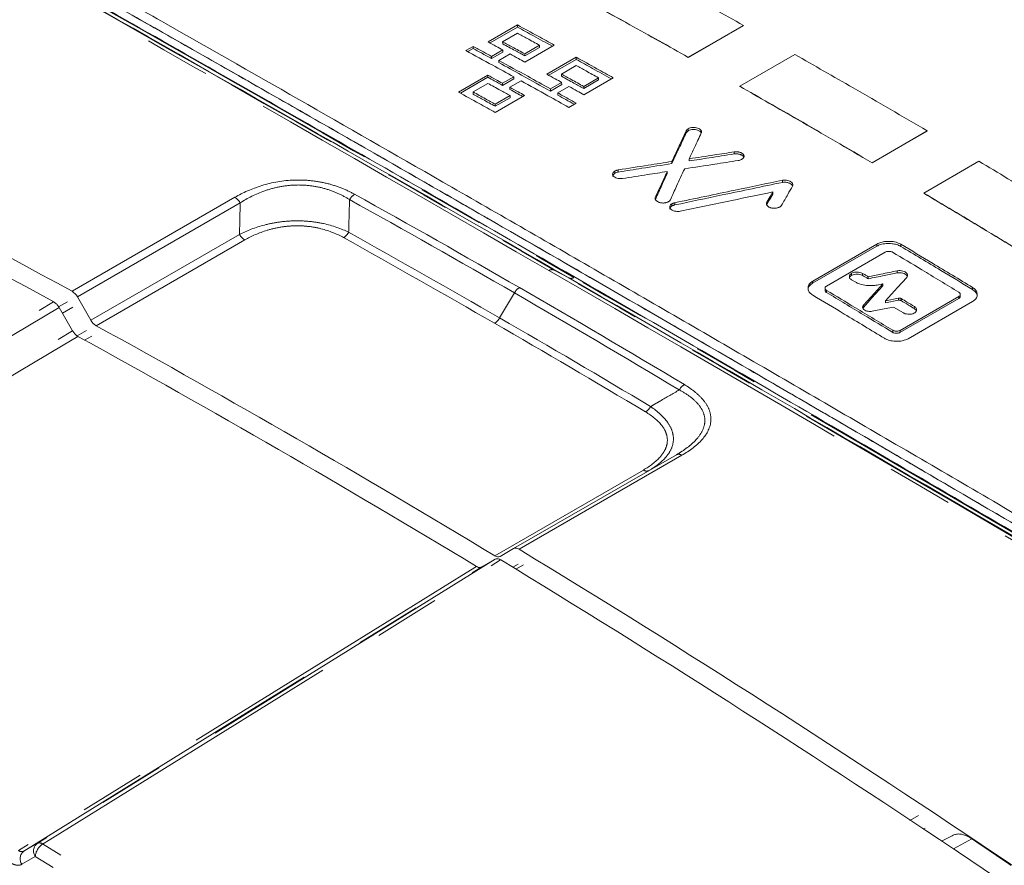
# Model space of a CAD drawing. Header units: millimetres. Extents: x 5 to 415, y 5 to 292.
# Tile 26 of 57: x 172 to 191, y 46 to 63. Entities that reach past the tile are written whole.
import ezdxf

# ---------------------------------------------------------------- set-up
doc = ezdxf.new("R2010")
doc.units = ezdxf.units.MM
doc.linetypes.add('PHANTOM', pattern=[12.7, 6.35, -1.27, 1.27, -1.27, 1.27, -1.27])

msp = doc.modelspace()

# ---------------------------------------------------------------- linework, layer by layer
at = {"color": 7, "linetype": 'Continuous', "lineweight": 15}
for p, q in [((181.307, 62.269), (181.873, 62.596)), ((181.874, 62.554), (181.873, 62.596)), ((185.162, 61.975), (186.223, 62.587)), ((185.162, 61.972), (186.223, 62.584)), ((186.223, 62.587), (186.223, 62.584)), ((181.874, 62.554), (181.345, 62.249)), ((181.588, 62.273), (181.873, 62.438)), ((181.589, 62.232), (181.588, 62.273)), ((182.015, 62.039), (182.3, 62.204)), ((182.016, 61.881), (182.581, 62.208)), ((182.301, 62.163), (182.3, 62.204)), ((180.88, 62.102), (181.021, 62.183)), ((181.022, 62.142), (180.918, 62.082)), ((181.022, 62.142), (181.021, 62.183)), ((181.591, 62.114), (181.375, 61.99)), ((181.376, 61.948), (181.592, 62.073)), ((181.732, 62.037), (181.516, 61.913)), ((181.592, 62.073), (181.591, 62.114)), ((182.016, 61.998), (182.015, 62.039)), ((182.301, 62.163), (182.016, 61.998)), ((186.154, 61.415), (187.214, 62.027)), ((181.376, 61.948), (181.375, 61.99)), ((181.517, 61.871), (181.516, 61.913)), ((182.44, 61.647), (183.006, 61.973)), ((183.007, 61.932), (182.477, 61.626)), ((182.721, 61.65), (183.006, 61.814)), ((183.007, 61.932), (183.006, 61.973)), ((185.162, 61.975), (185.162, 61.972)), ((181.302, 61.629), (180.737, 61.302)), ((181.303, 61.588), (181.302, 61.629)), ((182.722, 61.608), (182.721, 61.65)), ((180.774, 61.282), (181.303, 61.588)), ((181.018, 61.306), (181.303, 61.471)), ((181.802, 61.597), (181.586, 61.473)), ((181.587, 61.432), (181.586, 61.473)), ((181.587, 61.432), (181.803, 61.556)), ((181.942, 61.52), (181.727, 61.395)), ((181.803, 61.556), (181.802, 61.597)), ((182.724, 61.489), (182.509, 61.365)), ((182.509, 61.323), (182.725, 61.448)), ((182.725, 61.448), (182.724, 61.489)), ((183.149, 61.253), (183.715, 61.579)), ((183.149, 61.412), (183.434, 61.577)), ((183.434, 61.536), (183.149, 61.371)), ((183.434, 61.536), (183.434, 61.577)), ((181.018, 61.265), (181.018, 61.306)), ((182.011, 61.238), (181.445, 60.912)), ((181.727, 61.354), (181.727, 61.395)), ((182.509, 61.323), (182.509, 61.365)), ((182.865, 61.411), (182.649, 61.286)), ((182.65, 61.245), (182.649, 61.286)), ((183.149, 61.371), (183.149, 61.412)), ((186.154, 61.415), (186.154, 61.412)), ((181.445, 61.07), (181.73, 61.235)), ((181.73, 61.194), (181.445, 61.029)), ((181.445, 61.029), (181.445, 61.07)), ((181.73, 61.194), (181.73, 61.235)), ((182.864, 61.008), (183.004, 61.089)), ((188.704, 59.942), (189.765, 60.555)), ((188.704, 59.939), (189.765, 60.551)), ((189.765, 60.555), (189.765, 60.551)), ((184.848, 59.925), (184.847, 59.966)), ((185.182, 59.977), (185.182, 60.018)), ((188.704, 59.942), (188.704, 59.939)), ((189.696, 59.357), (190.757, 59.97)), ((184.758, 59.732), (184.758, 59.773)), ((186.788, 59.339), (186.788, 59.38)), ((189.696, 59.357), (189.696, 59.354)), ((188.795, 58.337), (187.557, 57.623)), ((187.558, 57.663), (188.795, 58.377)), ((187.823, 57.567), (188.955, 58.22)), ((188.308, 57.688), (188.374, 57.648)), ((188.625, 57.707), (188.626, 57.747)), ((187.796, 57.527), (187.795, 57.486)), ((188.8, 57.587), (188.911, 57.61)), ((188.91, 57.569), (188.911, 57.61)), ((173.66, 56.91), (173.401, 57.359)), ((188.958, 57.244), (189.208, 57.295)), ((188.958, 57.244), (188.959, 57.285)), ((189.209, 57.335), (188.959, 57.285)), ((190.371, 57.326), (189.239, 56.673)), ((189.24, 56.713), (190.372, 57.366)), ((189.399, 56.553), (190.637, 57.268)), ((190.398, 57.366), (190.399, 57.407)), ((173.047, 57.155), (173.306, 56.706)), ((188.534, 57.156), (188.526, 57.143)), ((189.304, 57.051), (189.117, 57.164)), ((184.935, 54.32), (181.8, 52.511)), ((181.541, 52.361), (181.8, 52.511)), ((181.446, 52.306), (181.187, 52.157)), ((181.887, 52.209), (181.783, 52.151)), ((190.241, 46.983), (190.04, 46.876))]:
    msp.add_line(p, q, dxfattribs=at)
at = {"color": 8, "linetype": 'PHANTOM', "lineweight": 0}
for p, q in [((185.123, 60.518), (185.123, 60.559)), ((185.162, 60.557), (185.162, 60.598)), ((186.047, 60.111), (186.047, 60.152)), ((183.748, 59.741), (183.748, 59.782)), ((183.815, 59.763), (183.815, 59.804)), ((186.977, 59.564), (186.977, 59.604)), ((173.297, 57.467), (176.432, 59.277)), ((176.535, 59.169), (173.401, 57.359)), ((184.527, 59.233), (184.527, 59.274)), ((184.847, 59.11), (184.847, 59.151)), ((184.902, 59.13), (184.902, 59.171)), ((186.675, 59.14), (186.675, 59.181)), ((173.66, 56.91), (176.521, 58.562)), ((176.624, 58.455), (173.763, 56.803)), ((188.795, 58.337), (188.795, 58.377)), ((189.255, 58.332), (189.255, 58.373)), ((182.862, 57.723), (182.579, 57.876)), ((189.186, 57.82), (189.186, 57.861)), ((187.557, 57.623), (187.558, 57.663)), ((188.307, 57.772), (188.308, 57.813)), ((188.52, 57.77), (188.52, 57.81)), ((187.823, 57.443), (187.823, 57.484)), ((190.636, 57.5), (190.636, 57.54)), ((173.039, 57.168), (173.21, 57.266)), ((181.814, 57.435), (181.53, 56.954)), ((189.208, 57.295), (189.209, 57.335)), ((189.261, 57.287), (189.262, 57.328)), ((190.371, 57.326), (190.372, 57.366)), ((173.314, 57.158), (173.112, 57.043)), ((188.534, 57.156), (188.534, 57.197)), ((189.515, 57.133), (189.516, 57.174)), ((173.395, 56.608), (173.573, 56.71)), ((189.098, 56.675), (189.099, 56.715)), ((189.239, 56.673), (189.24, 56.713)), ((173.676, 56.602), (173.54, 56.524)), ((181.904, 52.498), (185.038, 54.308)), ((184.299, 54.024), (181.437, 52.373)), ((181.843, 52.114), (181.99, 52.197)), ((189.593, 47.369), (189.426, 47.272)), ((189.683, 47.107), (189.724, 47.13)), ((172.627, 46.834), (172.368, 46.685)), ((190.271, 46.727), (190.624, 46.921)), ((172.33, 46.432), (172.589, 46.581))]:
    msp.add_line(p, q, dxfattribs=at)
at = {"color": 7, "linetype": 'Continuous', "lineweight": 15, "flags": 128}
for points in [[(186.675, 59.181), (186.739, 59.292), (186.788, 59.38)], [(186.788, 59.339), (186.725, 59.228), (186.675, 59.14)], [(188.52, 57.81), (188.533, 57.802), (188.547, 57.795), (188.56, 57.787), (188.573, 57.779), (188.586, 57.771), (188.599, 57.763), (188.613, 57.755), (188.626, 57.747)], [(188.625, 57.707), (188.612, 57.715), (188.599, 57.723), (188.585, 57.73), (188.572, 57.738), (188.559, 57.746), (188.546, 57.754), (188.533, 57.762), (188.52, 57.77)], [(188.959, 57.285), (189.188, 57.537), (189.369, 57.735)], [(188.534, 57.197), (188.745, 57.428), (188.911, 57.61)], [(188.91, 57.569), (188.699, 57.338), (188.534, 57.156)], [(188.702, 57.081), (188.935, 57.127), (189.117, 57.164)]]:
    msp.add_lwpolyline(points, dxfattribs=at)
at = {"color": 8, "linetype": 'PHANTOM', "lineweight": 0, "flags": 128}
for points in [[(163.936, 51.899), (164.082, 51.987), (165.225, 52.667), (169.797, 55.389), (172.943, 57.263)], [(173.047, 57.155), (168.474, 54.432), (164.04, 51.792)], [(164.299, 51.343), (168.732, 53.983), (173.306, 56.706)], [(173.41, 56.599), (173.124, 56.429), (171.981, 55.748), (167.41, 53.026), (164.402, 51.235)], [(181.084, 52.169), (180.804, 51.995), (179.685, 51.301), (175.209, 48.523), (172.265, 46.696)], [(172.368, 46.685), (176.709, 49.378), (181.187, 52.157)], [(181.446, 52.306), (176.969, 49.528), (172.627, 46.834)], [(172.731, 46.822), (172.874, 46.911), (173.993, 47.605), (178.469, 50.383), (181.55, 52.294)]]:
    msp.add_lwpolyline(points, dxfattribs=at)
at = {"color": 7, "linetype": 'Continuous', "lineweight": 15}
for centre, radius, start, end in [((95.903, -118.623), 218.509, 55.82594, 64.17944), ((86.87, -123.116), 217.442, 56.86142, 63.14396), ((76.831, -118.725), 200.872, 61.29919, 64.33912), ((76.134, -119.583), 201.61, 61.30275, 64.09217), ((173.151, 57.222), 0.285, 28.7306, 59.1356), ((173.91, 57.047), 0.285, 208.7443, 239.0187), ((68.524, -134.359), 218.216, 58.83931, 61.16607), ((68.17, -134.563), 218.216, 58.8393, 61.16607), ((181.842, 52.417), 0.103, 52.8, 113.8963), ((181.499, 52.454), 0.102, 232.9666, 293.9412), ((58.781, -149.992), 236.985, 55.97606, 58.6987), ((58.839, -149.543), 236.212, 56.19169, 58.70155), ((59.596, -139.788), 217.27, 58.72883, 61.27654), ((53.834, -157.468), 245.939, 55.99423, 56.20714), ((53.474, -157.673), 245.953, 55.99423, 56.20714)]:
    msp.add_arc(centre, radius, start, end, dxfattribs=at)
at = {"color": 8, "linetype": 'PHANTOM', "lineweight": 0}
for centre, radius, start, end in [((176.285, 59.032), 0.285, 28.7306, 59.1356), ((178.886, 59.097), 0.28, 121.9278, 151.207), ((178.377, 58.738), 0.281, 301.929, 331.1563), ((176.771, 58.699), 0.285, 208.7443, 239.0187), ((182.539, 57.782), 0.102, 67.2688, 125.3688), ((182.902, 57.817), 0.102, 247.2688, 305.3688), ((182.064, 57.294), 0.287, 121.9007, 150.557), ((181.281, 57.095), 0.287, 301.9007, 330.557), ((185.243, 55.42), 0.294, 121.8712, 149.8877), ((184.184, 55.393), 0.293, 301.8702, 329.9415), ((184.976, 54.226), 0.103, 52.8, 113.8963), ((184.361, 54.107), 0.103, 233.1243, 292.2304), ((172.742, 46.688), 0.186, 128.0321, 214.9702), ((172.669, 46.739), 0.104, 53.209, 113.441), ((172.483, 46.538), 0.186, 128.0321, 214.9702), ((172.905, 46.558), 0.316, 123.3172, 175.7375), ((51.022, -153.182), 234.126, 56.7131, 58.67815), ((50.985, -153.25), 233.924, 56.7131, 58.67815)]:
    msp.add_arc(centre, radius, start, end, dxfattribs=at)
at = {"color": 7, "linetype": 'Continuous', "lineweight": 15}
for points, knots in [([(209.06, 61.525), (208.948, 61.604), (208.39, 62.001), (206.93, 63.019), (204.655, 64.537), (201.814, 66.322), (198.857, 68.062), (195.781, 69.748), (192.66, 71.349), (190.54, 72.335), (189.479, 72.828)], [0, 0, 0, 0, 0.0180528, 0.0902651, 0.2346967, 0.3792035, 0.5341697, 0.6892287, 0.8445676, 1, 1, 1, 1]), ([(185.253, 70.95), (185.915, 70.613), (187.241, 69.939), (189.231, 68.892), (191.223, 67.818), (193.606, 66.498), (196.378, 64.913), (199.542, 63.032), (202.707, 61.084), (204.815, 59.727), (205.869, 59.048)], [0, 0, 0, 0, 0.09655, 0.193115, 0.289723, 0.386346, 0.539615, 0.692942, 0.846442, 1, 1, 1, 1]), ([(183.673, 63.995), (184.148, 63.736), (184.998, 63.272), (185.848, 62.796), (186.223, 62.587)], [0, 0, 0, 0, 0.56, 1, 1, 1, 1]), ([(173.425, 63.572), (173.536, 63.509), (174.094, 63.193), (175.554, 62.364), (177.829, 61.067), (180.672, 59.437), (183.632, 57.731), (186.713, 55.945), (189.84, 54.124), (191.964, 52.879), (193.026, 52.256)], [0, 0, 0, 0, 0.018033, 0.090167, 0.234443, 0.378793, 0.533861, 0.689023, 0.844465, 1, 1, 1, 1]), ([(173.435, 63.362), (173.548, 63.298), (174.112, 62.979), (175.132, 62.399), (176.505, 61.618), (177.889, 60.827), (179.052, 60.162), (180.222, 59.491), (181.399, 58.814), (182.584, 58.131), (183.777, 57.442), (184.976, 56.748), (186.426, 55.907), (187.642, 55.2), (188.865, 54.487), (190.084, 53.776), (191.549, 52.919), (192.526, 52.346), (193.015, 52.059)], [0, 0, 0, 0, 0.018233, 0.091166, 0.164099, 0.237032, 0.309966, 0.346432, 0.419365, 0.492298, 0.528764, 0.601697, 0.67463, 0.747564, 0.78403, 0.856963, 0.928477, 1, 1, 1, 1]), ([(173.436, 63.362), (174.21, 62.923), (176.533, 61.605), (180.508, 59.329), (185.408, 56.501), (189.595, 54.064), (192.16, 52.56), (193.016, 52.059)], [0, 0, 0, 0, 0.124731, 0.374363, 0.624267, 0.874628, 1, 1, 1, 1]), ([(182.612, 63.383), (183.088, 63.123), (183.938, 62.66), (184.788, 62.184), (185.162, 61.975)], [0, 0, 0, 0, 0.56, 1, 1, 1, 1]), ([(182.612, 63.38), (183.088, 63.12), (183.938, 62.656), (184.788, 62.181), (185.162, 61.972)], [0, 0, 0, 0, 0.5599997, 1, 1, 1, 1]), ([(173.444, 63.194), (174.217, 62.756), (176.537, 61.439), (180.508, 59.166), (185.403, 56.34), (189.588, 53.905), (192.151, 52.402), (193.007, 51.901)], [0, 0, 0, 0, 0.1246589, 0.3742046, 0.6241655, 0.8745059, 1, 1, 1, 1]), ([(181.873, 62.596), (182.005, 62.524), (182.241, 62.395), (182.477, 62.265), (182.581, 62.208)], [0, 0, 0, 0, 0.56, 1, 1, 1, 1]), ([(182.3, 62.204), (182.221, 62.248), (182.078, 62.326), (181.936, 62.404), (181.873, 62.438)], [0, 0, 0, 0, 0.56, 1, 1, 1, 1]), ([(182.545, 62.187), (182.425, 62.253), (182.201, 62.376), (181.978, 62.498), (181.874, 62.554)], [0, 0, 0, 0, 0.535687, 1, 1, 1, 1]), ([(181.307, 62.269), (181.36, 62.24), (181.455, 62.189), (181.549, 62.137), (181.591, 62.114)], [0, 0, 0, 0, 0.56, 1, 1, 1, 1]), ([(182.015, 62.039), (181.936, 62.083), (181.793, 62.161), (181.651, 62.239), (181.588, 62.273)], [0, 0, 0, 0, 0.56, 1, 1, 1, 1]), ([(181.589, 62.232), (181.669, 62.189), (181.811, 62.111), (181.954, 62.033), (182.016, 61.998)], [0, 0, 0, 0, 0.56, 1, 1, 1, 1]), ([(180.88, 62.102), (181.052, 62.008), (181.359, 61.841), (181.667, 61.672), (181.802, 61.597)], [0, 0, 0, 0, 0.56, 1, 1, 1, 1]), ([(181.021, 62.183), (181.087, 62.147), (181.205, 62.083), (181.323, 62.018), (181.375, 61.99)], [0, 0, 0, 0, 0.56, 1, 1, 1, 1]), ([(181.376, 61.948), (181.31, 61.984), (181.192, 62.049), (181.074, 62.114), (181.022, 62.142)], [0, 0, 0, 0, 0.56, 1, 1, 1, 1]), ([(181.732, 62.037), (181.785, 62.008), (181.879, 61.956), (181.974, 61.904), (182.016, 61.881)], [0, 0, 0, 0, 0.56, 1, 1, 1, 1]), ([(189.765, 60.555), (189.289, 60.833), (188.439, 61.329), (187.588, 61.814), (187.214, 62.027)], [0, 0, 0, 0, 0.5599997, 1, 1, 1, 1]), ([(181.516, 61.913), (181.701, 61.811), (182.032, 61.629), (182.363, 61.445), (182.509, 61.365)], [0, 0, 0, 0, 0.56, 1, 1, 1, 1]), ([(182.509, 61.323), (182.324, 61.426), (181.993, 61.61), (181.663, 61.791), (181.517, 61.871)], [0, 0, 0, 0, 0.56, 1, 1, 1, 1]), ([(183.006, 61.973), (183.138, 61.9), (183.375, 61.769), (183.611, 61.637), (183.715, 61.579)], [0, 0, 0, 0, 0.56, 1, 1, 1, 1]), ([(183.434, 61.577), (183.354, 61.621), (183.211, 61.7), (183.069, 61.779), (183.006, 61.814)], [0, 0, 0, 0, 0.56, 1, 1, 1, 1]), ([(183.679, 61.558), (183.559, 61.625), (183.335, 61.75), (183.111, 61.874), (183.007, 61.932)], [0, 0, 0, 0, 0.5360417, 1, 1, 1, 1]), ([(181.302, 61.629), (181.355, 61.6), (181.45, 61.548), (181.544, 61.496), (181.586, 61.473)], [0, 0, 0, 0, 0.56, 1, 1, 1, 1]), ([(182.44, 61.647), (182.493, 61.617), (182.588, 61.565), (182.683, 61.512), (182.724, 61.489)], [0, 0, 0, 0, 0.56, 1, 1, 1, 1]), ([(183.149, 61.412), (183.069, 61.457), (182.927, 61.536), (182.784, 61.615), (182.721, 61.65)], [0, 0, 0, 0, 0.56, 1, 1, 1, 1]), ([(181.587, 61.432), (181.534, 61.461), (181.439, 61.513), (181.345, 61.565), (181.303, 61.588)], [0, 0, 0, 0, 0.56, 1, 1, 1, 1]), ([(181.303, 61.471), (181.382, 61.427), (181.525, 61.348), (181.667, 61.27), (181.73, 61.235)], [0, 0, 0, 0, 0.56, 1, 1, 1, 1]), ([(181.942, 61.52), (182.114, 61.424), (182.421, 61.255), (182.729, 61.083), (182.864, 61.008)], [0, 0, 0, 0, 0.56, 1, 1, 1, 1]), ([(182.722, 61.608), (182.802, 61.564), (182.944, 61.485), (183.087, 61.406), (183.149, 61.371)], [0, 0, 0, 0, 0.56, 1, 1, 1, 1]), ([(180.737, 61.302), (180.869, 61.23), (181.105, 61.1), (181.341, 60.969), (181.445, 60.912)], [0, 0, 0, 0, 0.56, 1, 1, 1, 1]), ([(181.018, 61.306), (181.097, 61.262), (181.24, 61.184), (181.382, 61.105), (181.445, 61.07)], [0, 0, 0, 0, 0.56, 1, 1, 1, 1]), ([(181.445, 61.029), (181.366, 61.073), (181.223, 61.152), (181.081, 61.23), (181.018, 61.265)], [0, 0, 0, 0, 0.56, 1, 1, 1, 1]), ([(181.727, 61.395), (181.78, 61.366), (181.874, 61.314), (181.969, 61.261), (182.011, 61.238)], [0, 0, 0, 0, 0.56, 1, 1, 1, 1]), ([(181.974, 61.217), (181.934, 61.24), (181.851, 61.285), (181.769, 61.331), (181.727, 61.354)], [0, 0, 0, 0, 0.494451, 1, 1, 1, 1]), ([(182.649, 61.286), (182.716, 61.25), (182.834, 61.184), (182.952, 61.118), (183.004, 61.089)], [0, 0, 0, 0, 0.56, 1, 1, 1, 1]), ([(182.968, 61.068), (182.914, 61.098), (182.808, 61.157), (182.702, 61.216), (182.65, 61.245)], [0, 0, 0, 0, 0.509496, 1, 1, 1, 1]), ([(182.865, 61.411), (182.918, 61.381), (183.013, 61.329), (183.107, 61.276), (183.149, 61.253)], [0, 0, 0, 0, 0.56, 1, 1, 1, 1]), ([(188.704, 59.942), (188.228, 60.22), (187.378, 60.717), (186.528, 61.202), (186.154, 61.415)], [0, 0, 0, 0, 0.5599997, 1, 1, 1, 1]), ([(188.704, 59.939), (188.228, 60.217), (187.378, 60.713), (186.528, 61.198), (186.154, 61.412)], [0, 0, 0, 0, 0.56, 1, 1, 1, 1]), ([(185.123, 60.559), (185.072, 60.448), (184.98, 60.251), (184.888, 60.053), (184.847, 59.966)], [0, 0, 0, 0, 0.56, 1, 1, 1, 1]), ([(184.848, 59.925), (184.899, 60.036), (184.991, 60.234), (185.083, 60.431), (185.123, 60.518)], [0, 0, 0, 0, 0.56, 1, 1, 1, 1]), ([(185.123, 60.559), (185.126, 60.564), (185.131, 60.573), (185.144, 60.586), (185.156, 60.594), (185.162, 60.598)], [0, 0, 0, 0, 0.315252, 0.6521569, 1, 1, 1, 1]), ([(185.162, 60.557), (185.157, 60.553), (185.145, 60.546), (185.132, 60.533), (185.126, 60.523), (185.123, 60.518)], [0, 0, 0, 0, 0.31502, 0.65204, 1, 1, 1, 1]), ([(185.162, 60.598), (185.174, 60.604), (185.199, 60.615), (185.247, 60.624), (185.297, 60.623), (185.342, 60.612), (185.38, 60.593), (185.409, 60.567), (185.421, 60.539), (185.415, 60.522), (185.413, 60.515)], [0, 0, 0, 0, 0.122074, 0.247032, 0.379617, 0.501034, 0.623834, 0.767447, 0.915764, 1, 1, 1, 1]), ([(185.412, 60.513), (185.411, 60.516), (185.407, 60.529), (185.384, 60.549), (185.347, 60.569), (185.3, 60.581), (185.253, 60.583), (185.203, 60.576), (185.177, 60.564), (185.162, 60.557)], [0, 0, 0, 0, 0.0553482, 0.2100236, 0.3867954, 0.5348148, 0.6832284, 0.8280128, 1, 1, 1, 1]), ([(185.413, 60.515), (185.37, 60.423), (185.293, 60.257), (185.216, 60.091), (185.182, 60.018)], [0, 0, 0, 0, 0.56, 1, 1, 1, 1]), ([(185.182, 60.018), (185.344, 60.043), (185.632, 60.088), (185.92, 60.132), (186.047, 60.152)], [0, 0, 0, 0, 0.56, 1, 1, 1, 1]), ([(186.047, 60.111), (185.886, 60.086), (185.598, 60.041), (185.309, 59.997), (185.182, 59.977)], [0, 0, 0, 0, 0.56, 1, 1, 1, 1]), ([(186.047, 60.152), (186.055, 60.153), (186.07, 60.155), (186.093, 60.155), (186.116, 60.153), (186.139, 60.149), (186.163, 60.142), (186.184, 60.134), (186.203, 60.123), (186.218, 60.11), (186.228, 60.097), (186.234, 60.083), (186.237, 60.069), (186.235, 60.054), (186.228, 60.04), (186.218, 60.027), (186.204, 60.015), (186.187, 60.004), (186.166, 59.995), (186.147, 59.989), (186.134, 59.986), (186.128, 59.985), (186.125, 59.985)], [0, 0, 0, 0, 0.0482177, 0.0977794, 0.1474138, 0.1981923, 0.2538391, 0.3110493, 0.3671716, 0.4252941, 0.4763101, 0.5286819, 0.5819084, 0.6367867, 0.6879073, 0.7404258, 0.7934539, 0.847808, 0.9046371, 0.9633538, 0.9816395, 1, 1, 1, 1]), ([(186.231, 60.048), (186.23, 60.051), (186.227, 60.059), (186.217, 60.07), (186.203, 60.082), (186.185, 60.092), (186.165, 60.101), (186.143, 60.107), (186.118, 60.112), (186.092, 60.114), (186.071, 60.114), (186.056, 60.112), (186.05, 60.111), (186.047, 60.111)], [0, 0, 0, 0, 0.065367, 0.170246, 0.278318, 0.379974, 0.484433, 0.589456, 0.697111, 0.809531, 0.925671, 0.962757, 1, 1, 1, 1]), ([(183.815, 59.804), (184.008, 59.834), (184.352, 59.888), (184.696, 59.942), (184.847, 59.966)], [0, 0, 0, 0, 0.56, 1, 1, 1, 1]), ([(184.848, 59.925), (184.655, 59.895), (184.311, 59.841), (183.967, 59.787), (183.815, 59.763)], [0, 0, 0, 0, 0.56, 1, 1, 1, 1]), ([(185.093, 59.825), (185.286, 59.855), (185.63, 59.908), (185.974, 59.961), (186.125, 59.985)], [0, 0, 0, 0, 0.56, 1, 1, 1, 1]), ([(193.307, 58.434), (192.831, 58.724), (191.981, 59.241), (191.131, 59.747), (190.757, 59.97)], [0, 0, 0, 0, 0.56, 1, 1, 1, 1]), ([(183.893, 59.638), (183.879, 59.637), (183.851, 59.634), (183.807, 59.64), (183.763, 59.654), (183.727, 59.675), (183.706, 59.702), (183.703, 59.73), (183.715, 59.758), (183.736, 59.773), (183.748, 59.782)], [0, 0, 0, 0, 0.108642, 0.219385, 0.347188, 0.493273, 0.615616, 0.738286, 0.85792, 1, 1, 1, 1]), ([(183.748, 59.741), (183.738, 59.734), (183.718, 59.719), (183.705, 59.697), (183.707, 59.684), (183.707, 59.68)], [0, 0, 0, 0, 0.406974, 0.823424, 1, 1, 1, 1]), ([(183.748, 59.782), (183.754, 59.785), (183.766, 59.791), (183.789, 59.799), (183.806, 59.802), (183.815, 59.804)], [0, 0, 0, 0, 0.314942, 0.651998, 1, 1, 1, 1]), ([(183.815, 59.763), (183.807, 59.762), (183.791, 59.759), (183.768, 59.751), (183.755, 59.744), (183.748, 59.741)], [0, 0, 0, 0, 0.315301, 0.652185, 1, 1, 1, 1]), ([(183.893, 59.638), (184.054, 59.663), (184.343, 59.708), (184.631, 59.753), (184.758, 59.773)], [0, 0, 0, 0, 0.56, 1, 1, 1, 1]), ([(184.758, 59.773), (184.715, 59.68), (184.638, 59.514), (184.561, 59.347), (184.527, 59.274)], [0, 0, 0, 0, 0.56, 1, 1, 1, 1]), ([(184.527, 59.233), (184.57, 59.327), (184.647, 59.493), (184.724, 59.659), (184.758, 59.732)], [0, 0, 0, 0, 0.56, 1, 1, 1, 1]), ([(185.093, 59.825), (185.041, 59.714), (184.949, 59.515), (184.858, 59.317), (184.817, 59.229)], [0, 0, 0, 0, 0.56, 1, 1, 1, 1]), ([(184.902, 59.171), (185.289, 59.252), (185.981, 59.397), (186.672, 59.541), (186.977, 59.604)], [0, 0, 0, 0, 0.56, 1, 1, 1, 1]), ([(186.977, 59.564), (186.589, 59.483), (185.898, 59.339), (185.206, 59.194), (184.902, 59.13)], [0, 0, 0, 0, 0.56, 1, 1, 1, 1]), ([(186.977, 59.604), (186.99, 59.606), (187.016, 59.61), (187.057, 59.606), (187.1, 59.594), (187.141, 59.574), (187.169, 59.547), (187.18, 59.518), (187.174, 59.502), (187.171, 59.494)], [0, 0, 0, 0, 0.121694, 0.244371, 0.382742, 0.549759, 0.739439, 0.876611, 1, 1, 1, 1]), ([(187.171, 59.495), (187.171, 59.497), (187.168, 59.506), (187.149, 59.525), (187.114, 59.548), (187.066, 59.564), (187.017, 59.569), (186.99, 59.565), (186.977, 59.564)], [0, 0, 0, 0, 0.026733, 0.205, 0.420162, 0.664479, 0.841108, 1, 1, 1, 1]), ([(185.005, 59.008), (185.338, 59.077), (185.932, 59.202), (186.527, 59.325), (186.788, 59.38)], [0, 0, 0, 0, 0.56, 1, 1, 1, 1]), ([(186.96, 59.125), (186.999, 59.194), (187.07, 59.317), (187.14, 59.44), (187.171, 59.494)], [0, 0, 0, 0, 0.56, 1, 1, 1, 1]), ([(192.246, 57.821), (191.77, 58.111), (190.92, 58.629), (190.07, 59.135), (189.696, 59.357)], [0, 0, 0, 0, 0.56, 1, 1, 1, 1]), ([(192.246, 57.818), (191.77, 58.108), (190.92, 58.625), (190.07, 59.132), (189.696, 59.354)], [0, 0, 0, 0, 0.56, 1, 1, 1, 1]), ([(184.817, 59.229), (184.815, 59.225), (184.81, 59.217), (184.799, 59.205), (184.784, 59.195), (184.766, 59.185), (184.745, 59.177), (184.722, 59.171), (184.696, 59.167), (184.671, 59.166), (184.648, 59.168), (184.625, 59.172), (184.602, 59.179), (184.58, 59.189), (184.56, 59.201), (184.544, 59.213), (184.533, 59.227), (184.526, 59.24), (184.523, 59.253), (184.523, 59.263), (184.525, 59.27), (184.526, 59.273), (184.527, 59.274)], [0, 0, 0, 0, 0.0488776, 0.0991226, 0.1493124, 0.2006778, 0.2564897, 0.3139057, 0.3694798, 0.4272308, 0.4746791, 0.5235525, 0.5826424, 0.6434346, 0.7034562, 0.7649347, 0.8196219, 0.8757555, 0.9201869, 0.9658114, 0.9828663, 1, 1, 1, 1]), ([(185.005, 59.008), (184.991, 59.006), (184.964, 59.002), (184.919, 59.006), (184.874, 59.018), (184.835, 59.038), (184.809, 59.064), (184.802, 59.091), (184.81, 59.119), (184.828, 59.139), (184.843, 59.148), (184.847, 59.151)], [0, 0, 0, 0, 0.104076, 0.2099953, 0.3321127, 0.4733632, 0.5946484, 0.7164552, 0.8294858, 0.956294, 1, 1, 1, 1]), ([(184.847, 59.151), (184.85, 59.153), (184.856, 59.156), (184.865, 59.16), (184.874, 59.163), (184.883, 59.166), (184.892, 59.169), (184.899, 59.17), (184.902, 59.171)], [0, 0, 0, 0, 0.188699, 0.378713, 0.532266, 0.686505, 0.842883, 1, 1, 1, 1]), ([(186.96, 59.125), (186.957, 59.121), (186.952, 59.112), (186.939, 59.101), (186.924, 59.091), (186.905, 59.082), (186.883, 59.074), (186.859, 59.069), (186.832, 59.066), (186.807, 59.066), (186.782, 59.068), (186.758, 59.073), (186.736, 59.08), (186.716, 59.089), (186.7, 59.099), (186.686, 59.112), (186.676, 59.125), (186.67, 59.14), (186.667, 59.155), (186.669, 59.167), (186.672, 59.176), (186.674, 59.179), (186.675, 59.181)], [0, 0, 0, 0, 0.047978, 0.097292, 0.146703, 0.197248, 0.25278, 0.309871, 0.365885, 0.42391, 0.474629, 0.526687, 0.579799, 0.634526, 0.686012, 0.738917, 0.792092, 0.846601, 0.903515, 0.962313, 0.981116, 1, 1, 1, 1]), ([(184.847, 59.11), (184.837, 59.103), (184.817, 59.089), (184.804, 59.067), (184.806, 59.054), (184.807, 59.05)], [0, 0, 0, 0, 0.406722, 0.823213, 1, 1, 1, 1]), ([(184.902, 59.13), (184.898, 59.129), (184.89, 59.128), (184.88, 59.125), (184.871, 59.121), (184.862, 59.118), (184.854, 59.114), (184.85, 59.111), (184.847, 59.11)], [0, 0, 0, 0, 0.189279, 0.379877, 0.533146, 0.687096, 0.843179, 1, 1, 1, 1]), ([(188.795, 58.377), (188.82, 58.389), (188.869, 58.412), (188.968, 58.429), (189.078, 58.429), (189.182, 58.41), (189.234, 58.383), (189.255, 58.373)], [0, 0, 0, 0, 0.187888, 0.375121, 0.5968, 0.836977, 1, 1, 1, 1]), ([(189.255, 58.332), (189.23, 58.344), (189.18, 58.369), (189.081, 58.387), (188.971, 58.389), (188.867, 58.372), (188.815, 58.347), (188.795, 58.337)], [0, 0, 0, 0, 0.188806, 0.376953, 0.599681, 0.839978, 1, 1, 1, 1]), ([(189.096, 58.219), (189.089, 58.222), (189.075, 58.229), (189.046, 58.235), (189.012, 58.236), (188.979, 58.232), (188.962, 58.224), (188.955, 58.22)], [0, 0, 0, 0, 0.165179, 0.357734, 0.577258, 0.817144, 1, 1, 1, 1]), ([(190.371, 57.45), (190.133, 57.594), (189.708, 57.852), (189.283, 58.107), (189.096, 58.219)], [0, 0, 0, 0, 0.56, 1, 1, 1, 1]), ([(190.636, 57.54), (190.379, 57.697), (189.918, 57.976), (189.458, 58.251), (189.255, 58.373)], [0, 0, 0, 0, 0.56, 1, 1, 1, 1]), ([(189.255, 58.332), (189.512, 58.178), (189.973, 57.902), (190.433, 57.623), (190.636, 57.5)], [0, 0, 0, 0, 0.56, 1, 1, 1, 1]), ([(188.308, 57.813), (188.319, 57.818), (188.343, 57.829), (188.389, 57.836), (188.44, 57.836), (188.487, 57.827), (188.511, 57.815), (188.52, 57.81)], [0, 0, 0, 0, 0.1884162, 0.3815792, 0.6037156, 0.8440056, 1, 1, 1, 1]), ([(189.186, 57.861), (189.082, 57.839), (188.895, 57.802), (188.708, 57.764), (188.626, 57.747)], [0, 0, 0, 0, 0.56, 1, 1, 1, 1]), ([(189.369, 57.735), (189.375, 57.743), (189.387, 57.761), (189.386, 57.79), (189.37, 57.818), (189.337, 57.841), (189.294, 57.858), (189.245, 57.866), (189.207, 57.865), (189.19, 57.861), (189.186, 57.861)], [0, 0, 0, 0, 0.1338482, 0.2705515, 0.4133072, 0.54422, 0.6856694, 0.8432946, 0.9697246, 1, 1, 1, 1]), ([(189.186, 57.82), (189.199, 57.822), (189.228, 57.826), (189.274, 57.821), (189.319, 57.808), (189.359, 57.788), (189.371, 57.769), (189.376, 57.761)], [0, 0, 0, 0, 0.180404, 0.364728, 0.576978, 0.812202, 1, 1, 1, 1]), ([(187.558, 57.393), (187.538, 57.408), (187.498, 57.437), (187.468, 57.496), (187.466, 57.561), (187.497, 57.621), (187.54, 57.651), (187.558, 57.663)], [0, 0, 0, 0, 0.189075, 0.377497, 0.600208, 0.840208, 1, 1, 1, 1]), ([(188.308, 57.688), (188.299, 57.695), (188.28, 57.709), (188.266, 57.736), (188.266, 57.766), (188.28, 57.794), (188.3, 57.807), (188.308, 57.813)], [0, 0, 0, 0, 0.18931, 0.383488, 0.60671, 0.847079, 1, 1, 1, 1]), ([(188.307, 57.772), (188.298, 57.766), (188.28, 57.752), (188.267, 57.73), (188.268, 57.716), (188.268, 57.711)], [0, 0, 0, 0, 0.382601, 0.774689, 1, 1, 1, 1]), ([(188.52, 57.77), (188.508, 57.775), (188.485, 57.787), (188.439, 57.795), (188.387, 57.796), (188.34, 57.788), (188.316, 57.777), (188.307, 57.772)], [0, 0, 0, 0, 0.189352, 0.383486, 0.606667, 0.847034, 1, 1, 1, 1]), ([(188.8, 57.587), (188.768, 57.583), (188.69, 57.571), (188.56, 57.581), (188.447, 57.609), (188.393, 57.638), (188.374, 57.648)], [0, 0, 0, 0, 0.220344, 0.527782, 0.837454, 1, 1, 1, 1]), ([(188.625, 57.707), (188.73, 57.728), (188.916, 57.766), (189.103, 57.804), (189.186, 57.82)], [0, 0, 0, 0, 0.56, 1, 1, 1, 1]), ([(187.557, 57.623), (187.537, 57.608), (187.498, 57.58), (187.47, 57.532), (187.471, 57.502), (187.472, 57.49)], [0, 0, 0, 0, 0.38172, 0.762123, 1, 1, 1, 1]), ([(187.823, 57.484), (187.818, 57.488), (187.806, 57.496), (187.796, 57.513), (187.795, 57.533), (187.803, 57.553), (187.817, 57.562), (187.823, 57.567)], [0, 0, 0, 0, 0.16318, 0.355596, 0.574801, 0.814618, 1, 1, 1, 1]), ([(187.796, 57.486), (187.796, 57.483), (187.795, 57.474), (187.803, 57.458), (187.817, 57.448), (187.823, 57.443)], [0, 0, 0, 0, 0.162376, 0.635236, 1, 1, 1, 1]), ([(189.099, 56.715), (188.861, 56.86), (188.435, 57.117), (188.01, 57.372), (187.823, 57.484)], [0, 0, 0, 0, 0.5599999, 1, 1, 1, 1]), ([(190.371, 57.45), (190.377, 57.446), (190.389, 57.438), (190.398, 57.42), (190.4, 57.4), (190.392, 57.381), (190.378, 57.371), (190.372, 57.366)], [0, 0, 0, 0, 0.16318, 0.355596, 0.574801, 0.814618, 1, 1, 1, 1]), ([(190.636, 57.54), (190.657, 57.525), (190.697, 57.495), (190.727, 57.436), (190.729, 57.371), (190.698, 57.31), (190.654, 57.28), (190.637, 57.268)], [0, 0, 0, 0, 0.188772, 0.376886, 0.599652, 0.839952, 1, 1, 1, 1]), ([(190.721, 57.359), (190.722, 57.37), (190.726, 57.405), (190.696, 57.456), (190.653, 57.487), (190.636, 57.5)], [0, 0, 0, 0, 0.21083, 0.681324, 1, 1, 1, 1]), ([(172.943, 57.263), (172.959, 57.252), (172.991, 57.231), (173.026, 57.19), (173.042, 57.163), (173.047, 57.155)], [0, 0, 0, 0, 0.415383, 0.830767, 1, 1, 1, 1]), ([(188.939, 56.561), (188.682, 56.717), (188.221, 56.996), (187.761, 57.272), (187.558, 57.393)], [0, 0, 0, 0, 0.56, 1, 1, 1, 1]), ([(187.823, 57.443), (188.061, 57.301), (188.486, 57.046), (188.911, 56.788), (189.098, 56.675)], [0, 0, 0, 0, 0.56, 1, 1, 1, 1]), ([(189.208, 57.295), (189.214, 57.296), (189.225, 57.297), (189.242, 57.295), (189.254, 57.291), (189.259, 57.288), (189.261, 57.287)], [0, 0, 0, 0, 0.293484, 0.586084, 0.899557, 1, 1, 1, 1]), ([(189.262, 57.328), (189.257, 57.33), (189.249, 57.334), (189.232, 57.337), (189.218, 57.337), (189.211, 57.335), (189.209, 57.335)], [0, 0, 0, 0, 0.294465, 0.588062, 0.901872, 1, 1, 1, 1]), ([(189.261, 57.287), (189.308, 57.259), (189.393, 57.207), (189.478, 57.156), (189.515, 57.133)], [0, 0, 0, 0, 0.56, 1, 1, 1, 1]), ([(189.516, 57.174), (189.469, 57.202), (189.384, 57.254), (189.299, 57.305), (189.262, 57.328)], [0, 0, 0, 0, 0.56, 1, 1, 1, 1]), ([(190.371, 57.326), (190.376, 57.33), (190.388, 57.338), (190.397, 57.353), (190.397, 57.363), (190.397, 57.367)], [0, 0, 0, 0, 0.337122, 0.728219, 1, 1, 1, 1]), ([(188.702, 57.081), (188.689, 57.079), (188.664, 57.075), (188.621, 57.08), (188.579, 57.092), (188.542, 57.112), (188.521, 57.138), (188.517, 57.165), (188.524, 57.185), (188.533, 57.195), (188.534, 57.197)], [0, 0, 0, 0, 0.120078, 0.243509, 0.385576, 0.543142, 0.694051, 0.824672, 0.965183, 1, 1, 1, 1]), ([(189.516, 57.174), (189.526, 57.167), (189.545, 57.152), (189.559, 57.124), (189.56, 57.093), (189.541, 57.064), (189.507, 57.042), (189.464, 57.027), (189.414, 57.023), (189.363, 57.028), (189.326, 57.039), (189.308, 57.049), (189.304, 57.051)], [0, 0, 0, 0, 0.097786, 0.198351, 0.311552, 0.425684, 0.528406, 0.635744, 0.739205, 0.846672, 0.962542, 1, 1, 1, 1]), ([(189.553, 57.088), (189.552, 57.091), (189.55, 57.104), (189.535, 57.12), (189.519, 57.131), (189.515, 57.133)], [0, 0, 0, 0, 0.166187, 0.796618, 1, 1, 1, 1]), ([(173.306, 56.706), (173.319, 56.687), (173.343, 56.65), (173.381, 56.616), (173.403, 56.603), (173.41, 56.599)], [0, 0, 0, 0, 0.416825, 0.833652, 1, 1, 1, 1]), ([(189.099, 56.715), (189.105, 56.712), (189.119, 56.705), (189.148, 56.699), (189.182, 56.697), (189.215, 56.702), (189.232, 56.71), (189.24, 56.713)], [0, 0, 0, 0, 0.165179, 0.357735, 0.57726, 0.817146, 1, 1, 1, 1]), ([(189.399, 56.553), (189.375, 56.542), (189.325, 56.519), (189.227, 56.503), (189.117, 56.503), (189.013, 56.523), (188.961, 56.55), (188.939, 56.561)], [0, 0, 0, 0, 0.188182, 0.375714, 0.597335, 0.837215, 1, 1, 1, 1]), ([(189.239, 56.673), (189.232, 56.67), (189.218, 56.663), (189.19, 56.658), (189.156, 56.657), (189.122, 56.663), (189.105, 56.671), (189.098, 56.675)], [0, 0, 0, 0, 0.163213, 0.35474, 0.572989, 0.812576, 1, 1, 1, 1]), ([(181.187, 52.157), (181.175, 52.152), (181.15, 52.143), (181.112, 52.153), (181.09, 52.165), (181.084, 52.169)], [0, 0, 0, 0, 0.416825, 0.833652, 1, 1, 1, 1]), ([(181.55, 52.294), (181.534, 52.302), (181.502, 52.318), (181.468, 52.317), (181.451, 52.309), (181.446, 52.306)], [0, 0, 0, 0, 0.415383, 0.830767, 1, 1, 1, 1]), ([(190.624, 46.921), (190.61, 46.93), (190.583, 46.947), (190.542, 46.969), (190.501, 46.988), (190.446, 47.007), (190.394, 47.016), (190.345, 47.015), (190.31, 47.009), (190.274, 47), (190.254, 46.987), (190.243, 46.98)], [0, 0, 0, 0, 0.096913, 0.194976, 0.293686, 0.393786, 0.589113, 0.688518, 0.789552, 0.881387, 1, 1, 1, 1])]:
    msp.add_open_spline(points, degree=3, knots=knots, dxfattribs=at)
at = {"color": 8, "linetype": 'PHANTOM', "lineweight": 0}
for points in [[(182.48, 57.865), (179.115, 59.808), (175.84, 61.682), (172.664, 63.482)], [(172.77, 63.488), (175.944, 61.69), (179.216, 59.817), (182.579, 57.876)], [(173.413, 63.199), (176.505, 61.445), (179.69, 59.622), (182.961, 57.734)], [(181.814, 57.435), (180.756, 58.046), (179.698, 58.645), (178.64, 59.232)], [(178.737, 59.335), (179.796, 58.748), (180.854, 58.148), (181.913, 57.537)], [(178.623, 58.603), (179.592, 58.063), (180.561, 57.514), (181.53, 56.954)], [(181.432, 56.852), (180.463, 57.411), (179.495, 57.96), (178.526, 58.5)], [(182.48, 57.865), (185.845, 55.923), (189.298, 53.912), (192.83, 51.84)], [(192.92, 51.856), (189.392, 53.926), (185.941, 55.935), (182.579, 57.876)], [(193.014, 51.883), (189.586, 53.894), (186.231, 55.846), (182.961, 57.734)], [(185.088, 55.669), (184.03, 56.304), (182.971, 56.926), (181.913, 57.537)], [(181.814, 57.435), (182.873, 56.824), (183.931, 56.201), (184.989, 55.567)], [(184.437, 55.246), (183.469, 55.826), (182.499, 56.395), (181.53, 56.954)], [(181.432, 56.852), (182.401, 56.293), (183.37, 55.723), (184.339, 55.144)]]:
    msp.add_open_spline(points, degree=3, dxfattribs=at)
at = {"color": 7, "linetype": 'Continuous', "lineweight": 15}
for points in [[(182.862, 57.723), (179.589, 59.613), (176.402, 61.437), (173.307, 63.192)], [(182.862, 57.723), (186.135, 55.834), (189.492, 53.88), (192.923, 51.868)]]:
    msp.add_open_spline(points, degree=3, dxfattribs=at)
at = {"color": 8, "linetype": 'PHANTOM', "lineweight": 0}
for points, knots in [([(176.432, 59.277), (176.586, 59.366), (176.76, 59.444), (177.147, 59.563), (177.362, 59.601), (177.686, 59.612), (177.797, 59.608), (178.009, 59.585), (178.111, 59.567), (178.308, 59.518), (178.402, 59.487), (178.578, 59.417), (178.66, 59.378), (178.737, 59.335)], [0, 0, 0, 0, 0.25, 0.25, 0.5, 0.5, 0.625, 0.625, 0.75, 0.75, 0.875, 0.875, 1, 1, 1, 1]), ([(178.64, 59.232), (178.571, 59.276), (178.497, 59.316), (178.338, 59.387), (178.252, 59.419), (178.072, 59.47), (177.978, 59.489), (177.782, 59.512), (177.68, 59.516), (177.48, 59.508), (177.38, 59.496), (177.186, 59.457), (177.094, 59.432), (176.83, 59.34), (176.674, 59.259), (176.535, 59.169)], [0, 0, 0, 0, 0.125, 0.125, 0.25, 0.25, 0.375, 0.375, 0.5, 0.5, 0.625, 0.625, 0.75, 0.75, 1, 1, 1, 1]), ([(176.521, 58.562), (176.523, 58.64), (176.525, 58.719), (176.527, 58.797), (176.53, 58.921), (176.532, 59.045), (176.535, 59.169)], [0.0001067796, 0.0001067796, 0.0001067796, 0.0001067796, 0.0003575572, 0.0003575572, 0.0003575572, 0.0007537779, 0.0007537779, 0.0007537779, 0.0007537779]), ([(178.64, 59.232), (178.636, 59.092), (178.633, 58.952), (178.629, 58.811), (178.628, 58.792), (178.628, 58.773), (178.627, 58.754), (178.626, 58.704), (178.625, 58.653), (178.623, 58.603)], [0.0000969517, 0.0000969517, 0.0000969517, 0.0000969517, 0.0005452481, 0.0005452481, 0.0005452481, 0.0006058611, 0.0006058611, 0.0006058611, 0.0007674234, 0.0007674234, 0.0007674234, 0.0007674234]), ([(176.521, 58.562), (176.665, 58.634), (176.825, 58.696), (177.09, 58.766), (177.181, 58.784), (177.369, 58.812), (177.468, 58.82), (177.663, 58.825), (177.76, 58.822), (177.952, 58.804), (178.047, 58.79), (178.316, 58.731), (178.48, 58.673), (178.623, 58.603)], [0, 0, 0, 0, 0.25, 0.25, 0.375, 0.375, 0.5, 0.5, 0.625, 0.625, 0.75, 0.75, 1, 1, 1, 1]), ([(178.526, 58.5), (178.398, 58.571), (178.251, 58.631), (178.007, 58.692), (177.921, 58.708), (177.746, 58.727), (177.657, 58.73), (177.478, 58.724), (177.388, 58.714), (177.216, 58.685), (177.134, 58.665), (176.894, 58.593), (176.752, 58.528), (176.624, 58.455)], [0, 0, 0, 0, 0.25, 0.25, 0.375, 0.375, 0.5, 0.5, 0.625, 0.625, 0.75, 0.75, 1, 1, 1, 1]), ([(184.989, 55.567), (184.866, 55.495), (184.743, 55.424), (184.62, 55.353), (184.604, 55.343), (184.587, 55.333), (184.57, 55.324), (184.526, 55.298), (184.482, 55.272), (184.437, 55.246)], [0.0000969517, 0.0000969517, 0.0000969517, 0.0000969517, 0.0005452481, 0.0005452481, 0.0005452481, 0.0006058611, 0.0006058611, 0.0006058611, 0.0007674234, 0.0007674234, 0.0007674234, 0.0007674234]), ([(184.989, 55.567), (185.063, 55.528), (185.131, 55.486), (185.254, 55.395), (185.309, 55.345), (185.398, 55.24), (185.432, 55.186), (185.476, 55.071), (185.485, 55.01), (185.476, 54.892), (185.459, 54.832), (185.4, 54.716), (185.36, 54.66), (185.213, 54.5), (185.082, 54.405), (184.935, 54.32)], [0, 0, 0, 0, 0.125, 0.125, 0.25, 0.25, 0.375, 0.375, 0.5, 0.5, 0.625, 0.625, 0.75, 0.75, 1, 1, 1, 1]), ([(185.038, 54.308), (185.193, 54.397), (185.328, 54.498), (185.528, 54.725), (185.59, 54.851), (185.601, 55.042), (185.592, 55.108), (185.547, 55.234), (185.512, 55.295), (185.42, 55.412), (185.364, 55.468), (185.236, 55.573), (185.165, 55.623), (185.088, 55.669)], [0, 0, 0, 0, 0.25, 0.25, 0.5, 0.5, 0.625, 0.625, 0.75, 0.75, 0.875, 0.875, 1, 1, 1, 1]), ([(184.402, 54.013), (184.536, 54.09), (184.651, 54.178), (184.777, 54.328), (184.811, 54.38), (184.859, 54.488), (184.873, 54.545), (184.879, 54.66), (184.87, 54.718), (184.832, 54.832), (184.802, 54.89), (184.686, 55.054), (184.572, 55.155), (184.437, 55.246)], [0, 0, 0, 0, 0.25, 0.25, 0.375, 0.375, 0.5, 0.5, 0.625, 0.625, 0.75, 0.75, 1, 1, 1, 1]), ([(184.339, 55.144), (184.466, 55.068), (184.576, 54.98), (184.689, 54.835), (184.718, 54.784), (184.755, 54.68), (184.762, 54.628), (184.756, 54.522), (184.741, 54.469), (184.693, 54.369), (184.66, 54.321), (184.537, 54.181), (184.426, 54.098), (184.299, 54.024)], [0, 0, 0, 0, 0.25, 0.25, 0.375, 0.375, 0.5, 0.5, 0.625, 0.625, 0.75, 0.75, 1, 1, 1, 1]), ([(172.368, 46.685), (172.356, 46.68), (172.331, 46.671), (172.293, 46.68), (172.271, 46.693), (172.265, 46.696)], [0, 0, 0, 0, 0.416515, 0.833009, 1, 1, 1, 1]), ([(172.124, 46.456), (172.13, 46.452), (172.143, 46.445), (172.163, 46.435), (172.185, 46.426), (172.208, 46.419), (172.231, 46.415), (172.253, 46.413), (172.274, 46.414), (172.294, 46.417), (172.313, 46.423), (172.325, 46.429), (172.33, 46.432)], [0, 0, 0, 0, 0.08303, 0.166439, 0.268787, 0.371845, 0.477145, 0.58322, 0.685568, 0.788626, 0.893926, 1, 1, 1, 1])]:
    msp.add_open_spline(points, degree=3, knots=knots, dxfattribs=at)

doc.saveas('drawing.dxf')
